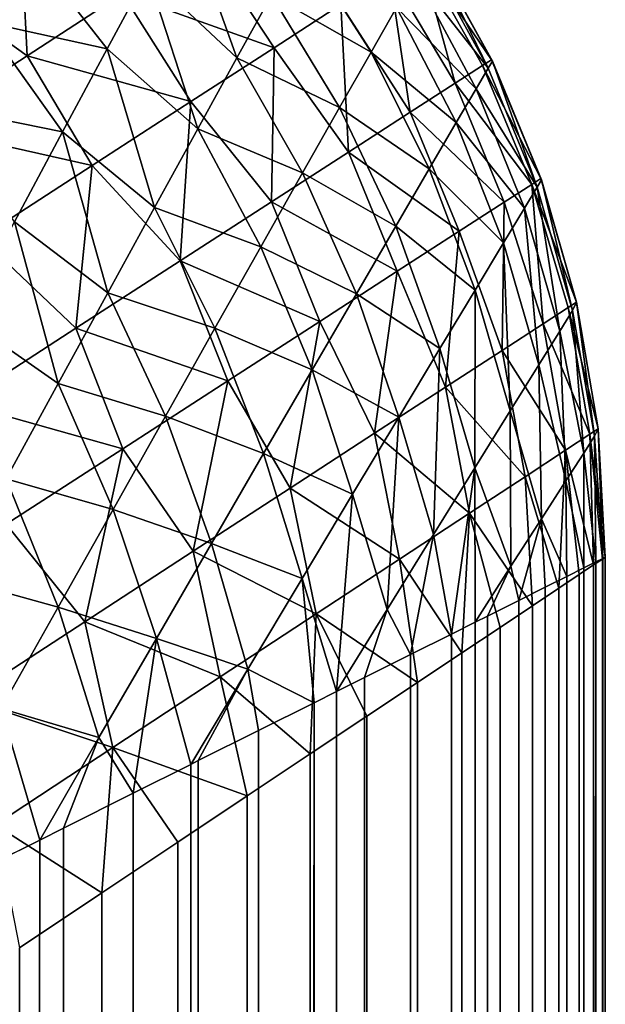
# Model space of a CAD drawing. Extents: x -551 to 551, y -297 to 194.
# Tile 145 of 163: x 497.989 to 498.5, y 193.11 to 193.969. Entities that reach past the tile are written whole.
import ezdxf

# ---------------------------------------------------------------- set-up
doc = ezdxf.new("R2010")
doc.units = 0
doc.header["$LTSCALE"] = 70.117983
for name, color, linetype in [('10', 7, 'CONTINUOUS'), ('14', 7, 'CONTINUOUS'), ('18', 7, 'CONTINUOUS'), ('20', 7, 'CONTINUOUS'), ('21', 7, 'CONTINUOUS'), ('6', 7, 'CONTINUOUS')]:
    doc.layers.add(name, color=color, linetype=linetype)

msp = doc.modelspace()

# ---------------------------------------------------------------- linework, layer by layer
at = {"layer": '10', "color": 7, "linetype": 'CONTINUOUS'}
for points in [[(498.34649, 194.03241, 43.5), (498.40082, 193.93419, 43.5), (498.3472, 194.03127, 2), (498.34649, 194.03241, 43.5)], [(498.3472, 194.03127, 2), (498.40082, 193.93419, 43.5), (498.40141, 193.93297, 2), (498.3472, 194.03127, 2)], [(498.40082, 193.93419, 43.5), (498.44381, 193.83049, 43.5), (498.40141, 193.93297, 2), (498.40082, 193.93419, 43.5)], [(498.40141, 193.93297, 2), (498.44381, 193.83049, 43.5), (498.44425, 193.82922, 2), (498.40141, 193.93297, 2)], [(498.44381, 193.83049, 43.5), (498.4749, 193.72263, 43.5), (498.44425, 193.82922, 2), (498.44381, 193.83049, 43.5)], [(498.44425, 193.82922, 2), (498.4749, 193.72263, 43.5), (498.47493, 193.72252, 2), (498.44425, 193.82922, 2)], [(498.4749, 193.72263, 43.5), (498.49371, 193.61196, 43.5), (498.47493, 193.72252, 2), (498.4749, 193.72263, 43.5)], [(498.47493, 193.72252, 2), (498.49371, 193.61196, 43.5), (498.49371, 193.61196, 2), (498.47493, 193.72252, 2)], [(498.5, 193.5, 43.5), (498.5, 193.5, 2), (498.49371, 193.61196, 2), (498.5, 193.5, 43.5)], [(498.49371, 193.61196, 43.5), (498.5, 193.5, 43.5), (498.49371, 193.61196, 2), (498.49371, 193.61196, 43.5)]]:
    msp.add_3dface(points, dxfattribs=at)
at = {"layer": '14', "color": 7, "linetype": 'CONTINUOUS'}
for points in [[(498.5, -193.5, 43.5), (498.5, 193.5, 43.5), (498.49745, 193.4983, 43.62364), (498.5, -193.5, 43.5)], [(498.48984, 193.49323, 43.74668), (498.47714, 193.48476, 43.86967), (498.48984, -193.49323, 43.74668), (498.48984, 193.49323, 43.74668)], [(498.49745, 193.4983, 43.62364), (498.48984, 193.49323, 43.74668), (498.49745, -193.4983, 43.62364), (498.49745, 193.4983, 43.62364)], [(498.49745, -193.4983, 43.62364), (498.48984, 193.49323, 43.74668), (498.48984, -193.49323, 43.74668), (498.49745, -193.4983, 43.62364)], [(498.5, -193.5, 43.5), (498.49745, 193.4983, 43.62364), (498.49745, -193.4983, 43.62364), (498.5, -193.5, 43.5)], [(498.47714, 193.48476, 43.86967), (498.4593, 193.47287, 43.99247), (498.47714, -193.48476, 43.86967), (498.47714, 193.48476, 43.86967)], [(498.48984, -193.49323, 43.74668), (498.47714, 193.48476, 43.86967), (498.47714, -193.48476, 43.86967), (498.48984, -193.49323, 43.74668)], [(498.4593, 193.47287, 43.99247), (498.43633, 193.45755, 44.1148), (498.4593, -193.47287, 43.99247), (498.4593, 193.47287, 43.99247)], [(498.47714, -193.48476, 43.86967), (498.4593, 193.47287, 43.99247), (498.4593, -193.47287, 43.99247), (498.47714, -193.48476, 43.86967)], [(498.43633, 193.45755, 44.1148), (498.40814, 193.43876, 44.23669), (498.43633, -193.45755, 44.1148), (498.43633, 193.45755, 44.1148)], [(498.4593, -193.47287, 43.99247), (498.43633, 193.45755, 44.1148), (498.43633, -193.45755, 44.1148), (498.4593, -193.47287, 43.99247)], [(498.40814, 193.43876, 44.23669), (498.37472, 193.41648, 44.35788), (498.40814, -193.43876, 44.23669), (498.40814, 193.43876, 44.23669)], [(498.43633, -193.45755, 44.1148), (498.40814, 193.43876, 44.23669), (498.40814, -193.43876, 44.23669), (498.43633, -193.45755, 44.1148)], [(498.37472, 193.41648, 44.35788), (498.33599, 193.39066, 44.47835), (498.37472, -193.41648, 44.35788), (498.37472, 193.41648, 44.35788)], [(498.40814, -193.43876, 44.23669), (498.37472, 193.41648, 44.35788), (498.37472, -193.41648, 44.35788), (498.40814, -193.43876, 44.23669)], [(498.33599, 193.39066, 44.47835), (498.2919, 193.36127, 44.59785), (498.33599, -193.39066, 44.47835), (498.33599, 193.39066, 44.47835)], [(498.37472, -193.41648, 44.35788), (498.33599, 193.39066, 44.47835), (498.33599, -193.39066, 44.47835), (498.37472, -193.41648, 44.35788)], [(498.2919, 193.36127, 44.59785), (498.24238, 193.32825, 44.71629), (498.2919, -193.36127, 44.59785), (498.2919, 193.36127, 44.59785)], [(498.33599, -193.39066, 44.47835), (498.2919, 193.36127, 44.59785), (498.32951, -193.38634, 44.49692), (498.33599, -193.39066, 44.47835)], [(498.32951, -193.38634, 44.49692), (498.2919, 193.36127, 44.59785), (498.2919, -193.36127, 44.59785), (498.32951, -193.38634, 44.49692)], [(498.24238, 193.32825, 44.71629), (498.18736, 193.29158, 44.83345), (498.24238, -193.32825, 44.71629), (498.24238, 193.32825, 44.71629)], [(498.2919, -193.36127, 44.59785), (498.24238, 193.32825, 44.71629), (498.24238, -193.32825, 44.71629), (498.2919, -193.36127, 44.59785)], [(498.18736, 193.29158, 44.83345), (498.1268, 193.2512, 44.94911), (498.18736, -193.29158, 44.83345), (498.18736, 193.29158, 44.83345)], [(498.24238, -193.32825, 44.71629), (498.18736, 193.29158, 44.83345), (498.18736, -193.29158, 44.83345), (498.24238, -193.32825, 44.71629)], [(498.1268, 193.2512, 44.94911), (498.06062, 193.20708, 45.06309), (498.1268, -193.2512, 44.94911), (498.1268, 193.2512, 44.94911)], [(498.18736, -193.29158, 44.83345), (498.1268, 193.2512, 44.94911), (498.14781, -193.26521, 44.91035), (498.18736, -193.29158, 44.83345)], [(498.14781, -193.26521, 44.91035), (498.1268, 193.2512, 44.94911), (498.1268, -193.2512, 44.94911), (498.14781, -193.26521, 44.91035)], [(498.06062, 193.20708, 45.06309), (497.98879, 193.1592, 45.17508), (498.06062, -193.20708, 45.06309), (498.06062, 193.20708, 45.06309)], [(498.1268, -193.2512, 44.94911), (498.06062, 193.20708, 45.06309), (498.06062, -193.20708, 45.06309), (498.1268, -193.2512, 44.94911)], [(498.06062, -193.20708, 45.06309), (497.98879, 193.1592, 45.17508), (497.98879, -193.1592, 45.17508), (498.06062, -193.20708, 45.06309)]]:
    msp.add_3dface(points, dxfattribs=at)
at = {"layer": '18', "color": 7, "linetype": 'CONTINUOUS'}
for points in [[(498.49163, 193.49581, 1.81718), (498.4979, 193.49895, 1.90842), (498.49163, -193.49581, 1.81718), (498.49163, 193.49581, 1.81718)], [(498.49163, -193.49581, 1.81718), (498.4979, 193.49895, 1.90842), (498.4979, -193.49895, 1.90842), (498.49163, -193.49581, 1.81718)], [(498.5, 193.5, 2), (498.5, -193.5, 2), (498.4979, -193.49895, 1.90842), (498.5, 193.5, 2)], [(498.4979, 193.49895, 1.90842), (498.5, 193.5, 2), (498.4979, -193.49895, 1.90842), (498.4979, 193.49895, 1.90842)], [(498.46648, 193.48324, 1.63536), (498.48115, 193.49058, 1.72608), (498.46648, -193.48324, 1.63536), (498.46648, 193.48324, 1.63536)], [(498.46648, -193.48324, 1.63536), (498.48115, 193.49058, 1.72608), (498.48115, -193.49058, 1.72608), (498.46648, -193.48324, 1.63536)], [(498.48115, 193.49058, 1.72608), (498.49163, 193.49581, 1.81718), (498.48115, -193.49058, 1.72608), (498.48115, 193.49058, 1.72608)], [(498.48115, -193.49058, 1.72608), (498.49163, 193.49581, 1.81718), (498.49163, -193.49581, 1.81718), (498.48115, -193.49058, 1.72608)], [(498.44761, 193.4738, 1.54522), (498.46648, 193.48324, 1.63536), (498.44761, -193.4738, 1.54522), (498.44761, 193.4738, 1.54522)], [(498.44761, -193.4738, 1.54522), (498.46648, 193.48324, 1.63536), (498.46648, -193.48324, 1.63536), (498.44761, -193.4738, 1.54522)], [(498.42451, 193.46226, 1.45572), (498.44761, 193.4738, 1.54522), (498.42451, -193.46226, 1.45572), (498.42451, 193.46226, 1.45572)], [(498.42451, -193.46226, 1.45572), (498.44761, 193.4738, 1.54522), (498.44761, -193.4738, 1.54522), (498.42451, -193.46226, 1.45572)], [(498.39722, 193.44861, 1.3671), (498.42451, 193.46226, 1.45572), (498.39722, -193.44861, 1.3671), (498.39722, 193.44861, 1.3671)], [(498.39722, -193.44861, 1.3671), (498.42451, 193.46226, 1.45572), (498.42451, -193.46226, 1.45572), (498.39722, -193.44861, 1.3671)], [(498.38656, 193.44328, 1.33601), (498.39722, 193.44861, 1.3671), (498.36569, -193.43284, 1.27944), (498.38656, 193.44328, 1.33601)], [(498.36569, -193.43284, 1.27944), (498.39722, 193.44861, 1.3671), (498.39722, -193.44861, 1.3671), (498.36569, -193.43284, 1.27944)], [(498.36569, 193.43284, 1.27944), (498.38656, 193.44328, 1.33601), (498.36569, -193.43284, 1.27944), (498.36569, 193.43284, 1.27944)], [(498.32994, 193.41497, 1.19296), (498.36569, 193.43284, 1.27944), (498.32994, -193.41497, 1.19296), (498.32994, 193.41497, 1.19296)], [(498.32994, -193.41497, 1.19296), (498.36569, 193.43284, 1.27944), (498.36569, -193.43284, 1.27944), (498.32994, -193.41497, 1.19296)], [(498.28997, 193.39498, 1.1078), (498.32994, 193.41497, 1.19296), (498.28997, -193.39498, 1.1078), (498.28997, 193.39498, 1.1078)], [(498.28997, -193.39498, 1.1078), (498.32994, 193.41497, 1.19296), (498.32994, -193.41497, 1.19296), (498.28997, -193.39498, 1.1078)], [(498.26529, 193.38264, 1.05991), (498.28997, 193.39498, 1.1078), (498.24578, -193.37289, 1.02416), (498.26529, 193.38264, 1.05991)], [(498.24578, -193.37289, 1.02416), (498.28997, 193.39498, 1.1078), (498.28997, -193.39498, 1.1078), (498.24578, -193.37289, 1.02416)], [(498.24578, 193.37289, 1.02416), (498.26529, 193.38264, 1.05991), (498.24578, -193.37289, 1.02416), (498.24578, 193.37289, 1.02416)], [(498.19738, 193.34869, 0.94223), (498.24578, 193.37289, 1.02416), (498.19738, -193.34869, 0.94223), (498.19738, 193.34869, 0.94223)], [(498.19738, -193.34869, 0.94223), (498.24578, 193.37289, 1.02416), (498.24578, -193.37289, 1.02416), (498.19738, -193.34869, 0.94223)], [(498.14481, 193.32241, 0.8622), (498.19738, 193.34869, 0.94223), (498.14481, -193.32241, 0.8622), (498.14481, 193.32241, 0.8622)], [(498.14481, -193.32241, 0.8622), (498.19738, 193.34869, 0.94223), (498.19738, -193.34869, 0.94223), (498.14481, -193.32241, 0.8622)], [(498.13819, 193.31909, 0.85268), (498.14481, 193.32241, 0.8622), (498.08809, -193.29405, 0.78428), (498.13819, 193.31909, 0.85268)], [(498.08809, -193.29405, 0.78428), (498.14481, 193.32241, 0.8622), (498.14481, -193.32241, 0.8622), (498.08809, -193.29405, 0.78428)], [(498.08809, 193.29405, 0.78428), (498.13819, 193.31909, 0.85268), (498.08809, -193.29405, 0.78428), (498.08809, 193.29405, 0.78428)], [(498.02727, 193.26363, 0.7087), (498.08809, 193.29405, 0.78428), (498.02727, -193.26363, 0.7087), (498.02727, 193.26363, 0.7087)], [(498.02727, -193.26363, 0.7087), (498.08809, 193.29405, 0.78428), (498.08809, -193.29405, 0.78428), (498.02727, -193.26363, 0.7087)], [(498.00635, 193.25317, 0.68436), (498.02727, 193.26363, 0.7087), (497.9624, -193.2312, 0.63568), (498.00635, 193.25317, 0.68436)], [(497.9624, -193.2312, 0.63568), (498.02727, 193.26363, 0.7087), (498.02727, -193.26363, 0.7087), (497.9624, -193.2312, 0.63568)], [(497.9624, 193.2312, 0.63568), (498.00635, 193.25317, 0.68436), (497.9624, -193.2312, 0.63568), (497.9624, 193.2312, 0.63568)]]:
    msp.add_3dface(points, dxfattribs=at)
at = {"layer": '20', "color": 7, "linetype": 'CONTINUOUS'}
for points in [[(497.9576, 193.9673, 0.95705), (497.90195, 194.09602, 1.04933), (497.9935, 194.03566, 1.06728), (497.9576, 193.9673, 0.95705)], [(498.10042, 194.00911, 1.16825), (498.13155, 194.06679, 1.29349), (498.17851, 193.93587, 1.20195), (498.10042, 194.00911, 1.16825)], [(498.17851, 193.93587, 1.20195), (498.13155, 194.06679, 1.29349), (498.20871, 193.99052, 1.32225), (498.17851, 193.93587, 1.20195)], [(497.9576, 193.9673, 0.95705), (497.9935, 194.03566, 1.06728), (498.06519, 193.94357, 1.05056), (497.9576, 193.9673, 0.95705)], [(498.06519, 193.94357, 1.05056), (497.9935, 194.03566, 1.06728), (498.10042, 194.00911, 1.16825), (498.06519, 193.94357, 1.05056)], [(498.20871, 193.99052, 1.32225), (498.23436, 194.03679, 1.44906), (498.29561, 193.94088, 1.4459), (498.20871, 193.99052, 1.32225)], [(498.29561, 193.94088, 1.4459), (498.23436, 194.03679, 1.44906), (498.31773, 193.9797, 1.57856), (498.29561, 193.94088, 1.4459)], [(498.33395, 194.00811, 1.71616), (498.34387, 194.02545, 1.85719), (498.39784, 193.9269, 1.85712), (498.33395, 194.00811, 1.71616)], [(498.34387, 194.02545, 1.85719), (498.3472, 194.03127, 2), (498.39784, 193.9269, 1.85712), (498.34387, 194.02545, 1.85719)], [(498.3472, 194.03127, 2), (498.40141, 193.93297, 2), (498.39784, 193.9269, 1.85712), (498.3472, 194.03127, 2)], [(498.06519, 193.94357, 1.05056), (498.10042, 194.00911, 1.16825), (498.1443, 193.87375, 1.08885), (498.06519, 193.94357, 1.05056)], [(498.1443, 193.87375, 1.08885), (498.10042, 194.00911, 1.16825), (498.17851, 193.93587, 1.20195), (498.1443, 193.87375, 1.08885)], [(498.31773, 193.9797, 1.57856), (498.33395, 194.00811, 1.71616), (498.38724, 193.90884, 1.71618), (498.31773, 193.9797, 1.57856)], [(498.38724, 193.90884, 1.71618), (498.33395, 194.00811, 1.71616), (498.39784, 193.9269, 1.85712), (498.38724, 193.90884, 1.71618)], [(498.17851, 193.93587, 1.20195), (498.20871, 193.99052, 1.32225), (498.26812, 193.89248, 1.31939), (498.17851, 193.93587, 1.20195)], [(498.26812, 193.89248, 1.31939), (498.20871, 193.99052, 1.32225), (498.29561, 193.94088, 1.4459), (498.26812, 193.89248, 1.31939)], [(498.29561, 193.94088, 1.4459), (498.31773, 193.9797, 1.57856), (498.36991, 193.87928, 1.57899), (498.29561, 193.94088, 1.4459)], [(498.36991, 193.87928, 1.57899), (498.31773, 193.9797, 1.57856), (498.38724, 193.90884, 1.71618), (498.36991, 193.87928, 1.57899)], [(497.91871, 193.89301, 0.85426), (497.9576, 193.9673, 0.95705), (498.02637, 193.87115, 0.94086), (497.91871, 193.89301, 0.85426)], [(498.02637, 193.87115, 0.94086), (497.9576, 193.9673, 0.95705), (498.06519, 193.94357, 1.05056), (498.02637, 193.87115, 0.94086)], [(498.02637, 193.87115, 0.94086), (498.06519, 193.94357, 1.05056), (498.10659, 193.80508, 0.98339), (498.02637, 193.87115, 0.94086)], [(498.10659, 193.80508, 0.98339), (498.06519, 193.94357, 1.05056), (498.1443, 193.87375, 1.08885), (498.10659, 193.80508, 0.98339)], [(498.26812, 193.89248, 1.31939), (498.29561, 193.94088, 1.4459), (498.34632, 193.83895, 1.44717), (498.26812, 193.89248, 1.31939)], [(498.34632, 193.83895, 1.44717), (498.29561, 193.94088, 1.4459), (498.36991, 193.87928, 1.57899), (498.34632, 193.83895, 1.44717)], [(498.1443, 193.87375, 1.08885), (498.17851, 193.93587, 1.20195), (498.23583, 193.83548, 1.20002), (498.1443, 193.87375, 1.08885)], [(498.23583, 193.83548, 1.20002), (498.17851, 193.93587, 1.20195), (498.26812, 193.89248, 1.31939), (498.23583, 193.83548, 1.20002)], [(498.39784, 193.9269, 1.85712), (498.40141, 193.93297, 2), (498.44049, 193.823, 1.85881), (498.39784, 193.9269, 1.85712)], [(498.40141, 193.93297, 2), (498.44425, 193.82922, 2), (498.44049, 193.823, 1.85881), (498.40141, 193.93297, 2)], [(498.38724, 193.90884, 1.71618), (498.39784, 193.9269, 1.85712), (498.44049, 193.823, 1.85881), (498.38724, 193.90884, 1.71618)], [(498.36991, 193.87928, 1.57899), (498.38724, 193.90884, 1.71618), (498.42934, 193.80452, 1.71968), (498.36991, 193.87928, 1.57899)], [(498.42934, 193.80452, 1.71968), (498.38724, 193.90884, 1.71618), (498.44049, 193.823, 1.85881), (498.42934, 193.80452, 1.71968)], [(497.98449, 193.79276, 0.83941), (497.91871, 193.89301, 0.85426), (498.02637, 193.87115, 0.94086), (497.98449, 193.79276, 0.83941)], [(498.23583, 193.83548, 1.20002), (498.26812, 193.89248, 1.31939), (498.31707, 193.78882, 1.32203), (498.23583, 193.83548, 1.20002)], [(498.31707, 193.78882, 1.32203), (498.26812, 193.89248, 1.31939), (498.34632, 193.83895, 1.44717), (498.31707, 193.78882, 1.32203)], [(498.34632, 193.83895, 1.44717), (498.36991, 193.87928, 1.57899), (498.41112, 193.7743, 1.58455), (498.34632, 193.83895, 1.44717)], [(498.41112, 193.7743, 1.58455), (498.36991, 193.87928, 1.57899), (498.42934, 193.80452, 1.71968), (498.41112, 193.7743, 1.58455)], [(497.98449, 193.79276, 0.83941), (498.02637, 193.87115, 0.94086), (498.06587, 193.73074, 0.88584), (497.98449, 193.79276, 0.83941)], [(498.06587, 193.73074, 0.88584), (498.02637, 193.87115, 0.94086), (498.10659, 193.80508, 0.98339), (498.06587, 193.73074, 0.88584)], [(498.10659, 193.80508, 0.98339), (498.1443, 193.87375, 1.08885), (498.19935, 193.77089, 1.08847), (498.10659, 193.80508, 0.98339)], [(498.19935, 193.77089, 1.08847), (498.1443, 193.87375, 1.08885), (498.23583, 193.83548, 1.20002), (498.19935, 193.77089, 1.08847)], [(498.19935, 193.77089, 1.08847), (498.23583, 193.83548, 1.20002), (498.28279, 193.72993, 1.20458), (498.19935, 193.77089, 1.08847)], [(498.28279, 193.72993, 1.20458), (498.23583, 193.83548, 1.20002), (498.31707, 193.78882, 1.32203), (498.28279, 193.72993, 1.20458)], [(498.31707, 193.78882, 1.32203), (498.34632, 193.83895, 1.44717), (498.38635, 193.73315, 1.45512), (498.31707, 193.78882, 1.32203)], [(498.38635, 193.73315, 1.45512), (498.34632, 193.83895, 1.44717), (498.41112, 193.7743, 1.58455), (498.38635, 193.73315, 1.45512)], [(498.44049, 193.823, 1.85881), (498.44425, 193.82922, 2), (498.47142, 193.71525, 1.86428), (498.44049, 193.823, 1.85881)], [(498.44425, 193.82922, 2), (498.47493, 193.72252, 2), (498.47142, 193.71525, 1.86428), (498.44425, 193.82922, 2)], [(498.42934, 193.80452, 1.71968), (498.44049, 193.823, 1.85881), (498.4602, 193.69722, 1.73062), (498.42934, 193.80452, 1.71968)], [(498.4602, 193.69722, 1.73062), (498.44049, 193.823, 1.85881), (498.47142, 193.71525, 1.86428), (498.4602, 193.69722, 1.73062)], [(498.06587, 193.73074, 0.88584), (498.10659, 193.80508, 0.98339), (498.15926, 193.69974, 0.98518), (498.06587, 193.73074, 0.88584)], [(498.15926, 193.69974, 0.98518), (498.10659, 193.80508, 0.98339), (498.19935, 193.77089, 1.08847), (498.15926, 193.69974, 0.98518)], [(498.41112, 193.7743, 1.58455), (498.42934, 193.80452, 1.71968), (498.44188, 193.66775, 1.60094), (498.41112, 193.7743, 1.58455)], [(498.44188, 193.66775, 1.60094), (498.42934, 193.80452, 1.71968), (498.4602, 193.69722, 1.73062), (498.44188, 193.66775, 1.60094)], [(497.93999, 193.7093, 0.74632), (497.98449, 193.79276, 0.83941), (498.0226, 193.65158, 0.7963), (497.93999, 193.7093, 0.74632)], [(498.0226, 193.65158, 0.7963), (497.98449, 193.79276, 0.83941), (498.06587, 193.73074, 0.88584), (498.0226, 193.65158, 0.7963)], [(498.28279, 193.72993, 1.20458), (498.31707, 193.78882, 1.32203), (498.35567, 193.68211, 1.33275), (498.28279, 193.72993, 1.20458)], [(498.35567, 193.68211, 1.33275), (498.31707, 193.78882, 1.32203), (498.38635, 193.73315, 1.45512), (498.35567, 193.68211, 1.33275)], [(498.38635, 193.73315, 1.45512), (498.41112, 193.7743, 1.58455), (498.41697, 193.62766, 1.47691), (498.38635, 193.73315, 1.45512)], [(498.41697, 193.62766, 1.47691), (498.41112, 193.7743, 1.58455), (498.44188, 193.66775, 1.60094), (498.41697, 193.62766, 1.47691)], [(498.15926, 193.69974, 0.98518), (498.19935, 193.77089, 1.08847), (498.24416, 193.66343, 1.09553), (498.15926, 193.69974, 0.98518)], [(498.24416, 193.66343, 1.09553), (498.19935, 193.77089, 1.08847), (498.28279, 193.72993, 1.20458), (498.24416, 193.66343, 1.09553)], [(498.0226, 193.65158, 0.7963), (498.06587, 193.73074, 0.88584), (498.11609, 193.62299, 0.8904), (498.0226, 193.65158, 0.7963)], [(498.11609, 193.62299, 0.8904), (498.06587, 193.73074, 0.88584), (498.15926, 193.69974, 0.98518), (498.11609, 193.62299, 0.8904)], [(498.35567, 193.68211, 1.33275), (498.38635, 193.73315, 1.45512), (498.38613, 193.57796, 1.3599), (498.35567, 193.68211, 1.33275)], [(498.38613, 193.57796, 1.3599), (498.38635, 193.73315, 1.45512), (498.41697, 193.62766, 1.47691), (498.38613, 193.57796, 1.3599)], [(498.24416, 193.66343, 1.09553), (498.28279, 193.72993, 1.20458), (498.3198, 193.62231, 1.21851), (498.24416, 193.66343, 1.09553)], [(498.3198, 193.62231, 1.21851), (498.28279, 193.72993, 1.20458), (498.35567, 193.68211, 1.33275), (498.3198, 193.62231, 1.21851)], [(498.47142, 193.71525, 1.86428), (498.47493, 193.72252, 2), (498.49066, 193.60565, 1.88082), (498.47142, 193.71525, 1.86428)], [(498.47493, 193.72252, 2), (498.49371, 193.61196, 2), (498.49066, 193.60565, 1.88082), (498.47493, 193.72252, 2)], [(498.4602, 193.69722, 1.73062), (498.47142, 193.71525, 1.86428), (498.48113, 193.59083, 1.76321), (498.4602, 193.69722, 1.73062)], [(498.48113, 193.59083, 1.76321), (498.47142, 193.71525, 1.86428), (498.49066, 193.60565, 1.88082), (498.48113, 193.59083, 1.76321)], [(497.97716, 193.56839, 0.71475), (497.93999, 193.7093, 0.74632), (498.0226, 193.65158, 0.7963), (497.97716, 193.56839, 0.71475)], [(498.11609, 193.62299, 0.8904), (498.15926, 193.69974, 0.98518), (498.20181, 193.59041, 0.99531), (498.11609, 193.62299, 0.8904)], [(498.20181, 193.59041, 0.99531), (498.15926, 193.69974, 0.98518), (498.24416, 193.66343, 1.09553), (498.20181, 193.59041, 0.99531)], [(498.44188, 193.66775, 1.60094), (498.4602, 193.69722, 1.73062), (498.46552, 193.56656, 1.64869), (498.44188, 193.66775, 1.60094)], [(498.46552, 193.56656, 1.64869), (498.4602, 193.69722, 1.73062), (498.48113, 193.59083, 1.76321), (498.46552, 193.56656, 1.64869)], [(498.3198, 193.62231, 1.21851), (498.35567, 193.68211, 1.33275), (498.35007, 193.51981, 1.25095), (498.3198, 193.62231, 1.21851)], [(498.35007, 193.51981, 1.25095), (498.35567, 193.68211, 1.33275), (498.38613, 193.57796, 1.3599), (498.35007, 193.51981, 1.25095)], [(498.20181, 193.59041, 0.99531), (498.24416, 193.66343, 1.09553), (498.27945, 193.55496, 1.11308), (498.20181, 193.59041, 0.99531)], [(498.27945, 193.55496, 1.11308), (498.24416, 193.66343, 1.09553), (498.3198, 193.62231, 1.21851), (498.27945, 193.55496, 1.11308)], [(498.41697, 193.62766, 1.47691), (498.44188, 193.66775, 1.60094), (498.44421, 193.53342, 1.53857), (498.41697, 193.62766, 1.47691)], [(498.44421, 193.53342, 1.53857), (498.44188, 193.66775, 1.60094), (498.46552, 193.56656, 1.64869), (498.44421, 193.53342, 1.53857)], [(497.97716, 193.56839, 0.71475), (498.0226, 193.65158, 0.7963), (498.07035, 193.54158, 0.80418), (497.97716, 193.56839, 0.71475)], [(498.07035, 193.54158, 0.80418), (498.0226, 193.65158, 0.7963), (498.11609, 193.62299, 0.8904), (498.07035, 193.54158, 0.80418)], [(498.38613, 193.57796, 1.3599), (498.41697, 193.62766, 1.47691), (498.41769, 193.49216, 1.43399), (498.38613, 193.57796, 1.3599)], [(498.41769, 193.49216, 1.43399), (498.41697, 193.62766, 1.47691), (498.44421, 193.53342, 1.53857), (498.41769, 193.49216, 1.43399)], [(498.07035, 193.54158, 0.80418), (498.11609, 193.62299, 0.8904), (498.15634, 193.51194, 0.90411), (498.07035, 193.54158, 0.80418)], [(498.15634, 193.51194, 0.90411), (498.11609, 193.62299, 0.8904), (498.20181, 193.59041, 0.99531), (498.15634, 193.51194, 0.90411)], [(498.27945, 193.55496, 1.11308), (498.3198, 193.62231, 1.21851), (498.30951, 193.45439, 1.15074), (498.27945, 193.55496, 1.11308)], [(498.30951, 193.45439, 1.15074), (498.3198, 193.62231, 1.21851), (498.35007, 193.51981, 1.25095), (498.30951, 193.45439, 1.15074)], [(498.49371, 193.61196, 2), (498.4979, 193.49895, 1.90842), (498.49066, 193.60565, 1.88082), (498.49371, 193.61196, 2)], [(498.49371, 193.61196, 2), (498.5, 193.5, 2), (498.4979, 193.49895, 1.90842), (498.49371, 193.61196, 2)], [(498.49163, 193.49581, 1.81718), (498.48113, 193.59083, 1.76321), (498.49066, 193.60565, 1.88082), (498.49163, 193.49581, 1.81718)], [(498.4979, 193.49895, 1.90842), (498.49163, 193.49581, 1.81718), (498.49066, 193.60565, 1.88082), (498.4979, 193.49895, 1.90842)], [(498.15634, 193.51194, 0.90411), (498.20181, 193.59041, 0.99531), (498.23531, 193.48126, 1.01687), (498.15634, 193.51194, 0.90411)], [(498.23531, 193.48126, 1.01687), (498.20181, 193.59041, 0.99531), (498.27945, 193.55496, 1.11308), (498.23531, 193.48126, 1.01687)], [(498.48115, 193.49058, 1.72608), (498.46552, 193.56656, 1.64869), (498.48113, 193.59083, 1.76321), (498.48115, 193.49058, 1.72608)], [(498.49163, 193.49581, 1.81718), (498.48115, 193.49058, 1.72608), (498.48113, 193.59083, 1.76321), (498.49163, 193.49581, 1.81718)], [(498.36569, 193.43284, 1.27944), (498.35007, 193.51981, 1.25095), (498.38613, 193.57796, 1.3599), (498.36569, 193.43284, 1.27944)], [(498.38656, 193.44328, 1.33601), (498.36569, 193.43284, 1.27944), (498.38613, 193.57796, 1.3599), (498.38656, 193.44328, 1.33601)], [(498.38656, 193.44328, 1.33601), (498.38613, 193.57796, 1.3599), (498.41769, 193.49216, 1.43399), (498.38656, 193.44328, 1.33601)], [(497.92992, 193.48187, 0.64111), (497.97716, 193.56839, 0.71475), (498.02246, 193.45635, 0.72645), (497.92992, 193.48187, 0.64111)], [(498.02246, 193.45635, 0.72645), (497.97716, 193.56839, 0.71475), (498.07035, 193.54158, 0.80418), (498.02246, 193.45635, 0.72645)], [(498.46648, 193.48324, 1.63536), (498.44421, 193.53342, 1.53857), (498.46552, 193.56656, 1.64869), (498.46648, 193.48324, 1.63536)], [(498.48115, 193.49058, 1.72608), (498.46648, 193.48324, 1.63536), (498.46552, 193.56656, 1.64869), (498.48115, 193.49058, 1.72608)], [(498.26529, 193.38264, 1.05991), (498.23531, 193.48126, 1.01687), (498.27945, 193.55496, 1.11308), (498.26529, 193.38264, 1.05991)], [(498.26529, 193.38264, 1.05991), (498.27945, 193.55496, 1.11308), (498.30951, 193.45439, 1.15074), (498.26529, 193.38264, 1.05991)], [(498.02246, 193.45635, 0.72645), (498.07035, 193.54158, 0.80418), (498.10828, 193.42902, 0.82196), (498.02246, 193.45635, 0.72645)], [(498.10828, 193.42902, 0.82196), (498.07035, 193.54158, 0.80418), (498.15634, 193.51194, 0.90411), (498.10828, 193.42902, 0.82196)], [(498.42451, 193.46226, 1.45572), (498.41769, 193.49216, 1.43399), (498.44421, 193.53342, 1.53857), (498.42451, 193.46226, 1.45572)], [(498.44761, 193.4738, 1.54522), (498.42451, 193.46226, 1.45572), (498.44421, 193.53342, 1.53857), (498.44761, 193.4738, 1.54522)], [(498.46648, 193.48324, 1.63536), (498.44761, 193.4738, 1.54522), (498.44421, 193.53342, 1.53857), (498.46648, 193.48324, 1.63536)], [(498.32994, 193.41497, 1.19296), (498.30951, 193.45439, 1.15074), (498.35007, 193.51981, 1.25095), (498.32994, 193.41497, 1.19296)], [(498.36569, 193.43284, 1.27944), (498.32994, 193.41497, 1.19296), (498.35007, 193.51981, 1.25095), (498.36569, 193.43284, 1.27944)], [(498.10828, 193.42902, 0.82196), (498.15634, 193.51194, 0.90411), (498.18801, 193.40231, 0.93005), (498.10828, 193.42902, 0.82196)], [(498.18801, 193.40231, 0.93005), (498.15634, 193.51194, 0.90411), (498.23531, 193.48126, 1.01687), (498.18801, 193.40231, 0.93005)], [(498.39722, 193.44861, 1.3671), (498.38656, 193.44328, 1.33601), (498.41769, 193.49216, 1.43399), (498.39722, 193.44861, 1.3671)], [(498.42451, 193.46226, 1.45572), (498.39722, 193.44861, 1.3671), (498.41769, 193.49216, 1.43399), (498.42451, 193.46226, 1.45572)], [(497.97279, 193.36804, 0.65706), (497.92992, 193.48187, 0.64111), (498.02246, 193.45635, 0.72645), (497.97279, 193.36804, 0.65706)], [(498.24578, 193.37289, 1.02416), (498.18801, 193.40231, 0.93005), (498.23531, 193.48126, 1.01687), (498.24578, 193.37289, 1.02416)], [(498.26529, 193.38264, 1.05991), (498.24578, 193.37289, 1.02416), (498.23531, 193.48126, 1.01687), (498.26529, 193.38264, 1.05991)], [(497.97279, 193.36804, 0.65706), (498.02246, 193.45635, 0.72645), (498.05809, 193.34253, 0.74871), (497.97279, 193.36804, 0.65706)], [(498.05809, 193.34253, 0.74871), (498.02246, 193.45635, 0.72645), (498.10828, 193.42902, 0.82196), (498.05809, 193.34253, 0.74871)], [(498.28997, 193.39498, 1.1078), (498.26529, 193.38264, 1.05991), (498.30951, 193.45439, 1.15074), (498.28997, 193.39498, 1.1078)], [(498.32994, 193.41497, 1.19296), (498.28997, 193.39498, 1.1078), (498.30951, 193.45439, 1.15074), (498.32994, 193.41497, 1.19296)], [(498.08809, 193.29405, 0.78428), (498.05809, 193.34253, 0.74871), (498.10828, 193.42902, 0.82196), (498.08809, 193.29405, 0.78428)], [(498.13819, 193.31909, 0.85268), (498.08809, 193.29405, 0.78428), (498.10828, 193.42902, 0.82196), (498.13819, 193.31909, 0.85268)], [(498.13819, 193.31909, 0.85268), (498.10828, 193.42902, 0.82196), (498.18801, 193.40231, 0.93005), (498.13819, 193.31909, 0.85268)], [(498.14481, 193.32241, 0.8622), (498.13819, 193.31909, 0.85268), (498.18801, 193.40231, 0.93005), (498.14481, 193.32241, 0.8622)], [(498.19738, 193.34869, 0.94223), (498.14481, 193.32241, 0.8622), (498.18801, 193.40231, 0.93005), (498.19738, 193.34869, 0.94223)], [(498.24578, 193.37289, 1.02416), (498.19738, 193.34869, 0.94223), (498.18801, 193.40231, 0.93005), (498.24578, 193.37289, 1.02416)], [(498.00635, 193.25317, 0.68436), (497.9624, 193.2312, 0.63568), (497.97279, 193.36804, 0.65706), (498.00635, 193.25317, 0.68436)], [(498.00635, 193.25317, 0.68436), (497.97279, 193.36804, 0.65706), (498.05809, 193.34253, 0.74871), (498.00635, 193.25317, 0.68436)], [(498.02727, 193.26363, 0.7087), (498.00635, 193.25317, 0.68436), (498.05809, 193.34253, 0.74871), (498.02727, 193.26363, 0.7087)], [(498.08809, 193.29405, 0.78428), (498.02727, 193.26363, 0.7087), (498.05809, 193.34253, 0.74871), (498.08809, 193.29405, 0.78428)]]:
    msp.add_3dface(points, dxfattribs=at)
at = {"layer": '21', "color": 7, "linetype": 'CONTINUOUS'}
for points in [[(497.90002, 194.0061, 44.77687), (497.9953, 193.93757, 44.7483), (497.98904, 194.06464, 44.5855), (497.90002, 194.0061, 44.77687)], [(497.9953, 193.93757, 44.7483), (498.07877, 193.99195, 44.55926), (497.98904, 194.06464, 44.5855), (497.9953, 193.93757, 44.7483)], [(498.07877, 193.99195, 44.55926), (498.21086, 193.94462, 44.37864), (498.14953, 194.03802, 44.36054), (498.07877, 193.99195, 44.55926)], [(498.21086, 193.94462, 44.37864), (498.26915, 193.98235, 44.16714), (498.14953, 194.03802, 44.36054), (498.21086, 193.94462, 44.37864)], [(498.40082, 193.93419, 43.5), (498.34649, 194.03241, 43.5), (498.33775, 194.02676, 43.72563), (498.40082, 193.93419, 43.5)], [(498.31176, 194.00993, 43.94879), (498.36893, 193.91359, 43.93263), (498.33775, 194.02676, 43.72563), (498.31176, 194.00993, 43.94879)], [(498.3928, 193.92901, 43.71738), (498.40082, 193.93419, 43.5), (498.33775, 194.02676, 43.72563), (498.3928, 193.92901, 43.71738)], [(498.36893, 193.91359, 43.93263), (498.3928, 193.92901, 43.71738), (498.33775, 194.02676, 43.72563), (498.36893, 193.91359, 43.93263)], [(497.90049, 193.87576, 44.92677), (497.9953, 193.93757, 44.7483), (497.90002, 194.0061, 44.77687), (497.90049, 193.87576, 44.92677)], [(498.26915, 193.98235, 44.16714), (498.3297, 193.88826, 44.14374), (498.31176, 194.00993, 43.94879), (498.26915, 193.98235, 44.16714)], [(498.3297, 193.88826, 44.14374), (498.36893, 193.91359, 43.93263), (498.31176, 194.00993, 43.94879), (498.3297, 193.88826, 44.14374)], [(497.9953, 193.93757, 44.7483), (498.13813, 193.89754, 44.58161), (498.07877, 193.99195, 44.55926), (497.9953, 193.93757, 44.7483)], [(498.13813, 193.89754, 44.58161), (498.21086, 193.94462, 44.37864), (498.07877, 193.99195, 44.55926), (498.13813, 193.89754, 44.58161)], [(498.21086, 193.94462, 44.37864), (498.27592, 193.85354, 44.34893), (498.26915, 193.98235, 44.16714), (498.21086, 193.94462, 44.37864)], [(498.27592, 193.85354, 44.34893), (498.3297, 193.88826, 44.14374), (498.26915, 193.98235, 44.16714), (498.27592, 193.85354, 44.34893)], [(497.90049, 193.87576, 44.92677), (498.05229, 193.84196, 44.77476), (497.9953, 193.93757, 44.7483), (497.90049, 193.87576, 44.92677)], [(498.05229, 193.84196, 44.77476), (498.13813, 193.89754, 44.58161), (497.9953, 193.93757, 44.7483), (498.05229, 193.84196, 44.77476)], [(498.13813, 193.89754, 44.58161), (498.2086, 193.81008, 44.5467), (498.21086, 193.94462, 44.37864), (498.13813, 193.89754, 44.58161)], [(498.2086, 193.81008, 44.5467), (498.27592, 193.85354, 44.34893), (498.21086, 193.94462, 44.37864), (498.2086, 193.81008, 44.5467)], [(498.36893, 193.91359, 43.93263), (498.43577, 193.82529, 43.7185), (498.3928, 193.92901, 43.71738), (498.36893, 193.91359, 43.93263)], [(498.44381, 193.83049, 43.5), (498.40082, 193.93419, 43.5), (498.3928, 193.92901, 43.71738), (498.44381, 193.83049, 43.5)], [(498.43577, 193.82529, 43.7185), (498.44381, 193.83049, 43.5), (498.3928, 193.92901, 43.71738), (498.43577, 193.82529, 43.7185)], [(498.3297, 193.88826, 44.14374), (498.41183, 193.80982, 43.93492), (498.36893, 193.91359, 43.93263), (498.3297, 193.88826, 44.14374)], [(498.41183, 193.80982, 43.93492), (498.43577, 193.82529, 43.7185), (498.36893, 193.91359, 43.93263), (498.41183, 193.80982, 43.93492)], [(498.05229, 193.84196, 44.77476), (498.12886, 193.75859, 44.73585), (498.13813, 193.89754, 44.58161), (498.05229, 193.84196, 44.77476)], [(498.12886, 193.75859, 44.73585), (498.2086, 193.81008, 44.5467), (498.13813, 193.89754, 44.58161), (498.12886, 193.75859, 44.73585)], [(498.27592, 193.85354, 44.34893), (498.37248, 193.78438, 44.14732), (498.3297, 193.88826, 44.14374), (498.27592, 193.85354, 44.34893)], [(498.37248, 193.78438, 44.14732), (498.41183, 193.80982, 43.93492), (498.3297, 193.88826, 44.14374), (498.37248, 193.78438, 44.14732)], [(497.95476, 193.77876, 44.95716), (498.05229, 193.84196, 44.77476), (497.90049, 193.87576, 44.92677), (497.95476, 193.77876, 44.95716)], [(498.2086, 193.81008, 44.5467), (498.31849, 193.74948, 44.35393), (498.27592, 193.85354, 44.34893), (498.2086, 193.81008, 44.5467)], [(498.31849, 193.74948, 44.35393), (498.37248, 193.78438, 44.14732), (498.27592, 193.85354, 44.34893), (498.31849, 193.74948, 44.35393)], [(497.95476, 193.77876, 44.95716), (498.03792, 193.69983, 44.9155), (498.05229, 193.84196, 44.77476), (497.95476, 193.77876, 44.95716)], [(498.03792, 193.69983, 44.9155), (498.12886, 193.75859, 44.73585), (498.05229, 193.84196, 44.77476), (498.03792, 193.69983, 44.9155)], [(498.41183, 193.80982, 43.93492), (498.44583, 193.70374, 43.91589), (498.43577, 193.82529, 43.7185), (498.41183, 193.80982, 43.93492)], [(498.4749, 193.72263, 43.5), (498.44381, 193.83049, 43.5), (498.43577, 193.82529, 43.7185), (498.4749, 193.72263, 43.5)], [(498.4676, 193.71788, 43.70881), (498.4749, 193.72263, 43.5), (498.43577, 193.82529, 43.7185), (498.4676, 193.71788, 43.70881)], [(498.44583, 193.70374, 43.91589), (498.4676, 193.71788, 43.70881), (498.43577, 193.82529, 43.7185), (498.44583, 193.70374, 43.91589)], [(498.12886, 193.75859, 44.73585), (498.25082, 193.70575, 44.55329), (498.2086, 193.81008, 44.5467), (498.12886, 193.75859, 44.73585)], [(498.25082, 193.70575, 44.55329), (498.31849, 193.74948, 44.35393), (498.2086, 193.81008, 44.5467), (498.25082, 193.70575, 44.55329)], [(498.37248, 193.78438, 44.14732), (498.40998, 193.68044, 44.11959), (498.41183, 193.80982, 43.93492), (498.37248, 193.78438, 44.14732)], [(498.40998, 193.68044, 44.11959), (498.44583, 193.70374, 43.91589), (498.41183, 193.80982, 43.93492), (498.40998, 193.68044, 44.11959)], [(498.31849, 193.74948, 44.35393), (498.36065, 193.64839, 44.3184), (498.37248, 193.78438, 44.14732), (498.31849, 193.74948, 44.35393)], [(498.36065, 193.64839, 44.3184), (498.40998, 193.68044, 44.11959), (498.37248, 193.78438, 44.14732), (498.36065, 193.64839, 44.3184)], [(497.93696, 193.63455, 45.08505), (498.03792, 193.69983, 44.9155), (497.95476, 193.77876, 44.95716), (497.93696, 193.63455, 45.08505)], [(498.03792, 193.69983, 44.9155), (498.1706, 193.65388, 44.7442), (498.12886, 193.75859, 44.73585), (498.03792, 193.69983, 44.9155)], [(498.1706, 193.65388, 44.7442), (498.25082, 193.70575, 44.55329), (498.12886, 193.75859, 44.73585), (498.1706, 193.65388, 44.7442)], [(498.25082, 193.70575, 44.55329), (498.29864, 193.6081, 44.51104), (498.31849, 193.74948, 44.35393), (498.25082, 193.70575, 44.55329)], [(498.29864, 193.6081, 44.51104), (498.36065, 193.64839, 44.3184), (498.31849, 193.74948, 44.35393), (498.29864, 193.6081, 44.51104)], [(498.49371, 193.61196, 43.5), (498.4749, 193.72263, 43.5), (498.4676, 193.71788, 43.70881), (498.49371, 193.61196, 43.5)], [(498.44583, 193.70374, 43.91589), (498.48656, 193.60727, 43.70698), (498.4676, 193.71788, 43.70881), (498.44583, 193.70374, 43.91589)], [(498.48656, 193.60727, 43.70698), (498.49371, 193.61196, 43.5), (498.4676, 193.71788, 43.70881), (498.48656, 193.60727, 43.70698)], [(498.1706, 193.65388, 44.7442), (498.22484, 193.56013, 44.69644), (498.25082, 193.70575, 44.55329), (498.1706, 193.65388, 44.7442)], [(498.22484, 193.56013, 44.69644), (498.29864, 193.6081, 44.51104), (498.25082, 193.70575, 44.55329), (498.22484, 193.56013, 44.69644)], [(497.93696, 193.63455, 45.08505), (498.07897, 193.59462, 44.92578), (498.03792, 193.69983, 44.9155), (497.93696, 193.63455, 45.08505)], [(498.07897, 193.59462, 44.92578), (498.1706, 193.65388, 44.7442), (498.03792, 193.69983, 44.9155), (498.07897, 193.59462, 44.92578)], [(498.40998, 193.68044, 44.11959), (498.46521, 193.59326, 43.91236), (498.44583, 193.70374, 43.91589), (498.40998, 193.68044, 44.11959)], [(498.46521, 193.59326, 43.91236), (498.48656, 193.60727, 43.70698), (498.44583, 193.70374, 43.91589), (498.46521, 193.59326, 43.91236)], [(498.36065, 193.64839, 44.3184), (498.43003, 193.57017, 44.11459), (498.40998, 193.68044, 44.11959), (498.36065, 193.64839, 44.3184)], [(498.43003, 193.57017, 44.11459), (498.46521, 193.59326, 43.91236), (498.40998, 193.68044, 44.11959), (498.43003, 193.57017, 44.11459)], [(498.07897, 193.59462, 44.92578), (498.14021, 193.50511, 44.87376), (498.1706, 193.65388, 44.7442), (498.07897, 193.59462, 44.92578)], [(498.14021, 193.50511, 44.87376), (498.22484, 193.56013, 44.69644), (498.1706, 193.65388, 44.7442), (498.14021, 193.50511, 44.87376)], [(498.29864, 193.6081, 44.51104), (498.38155, 193.53835, 44.31226), (498.36065, 193.64839, 44.3184), (498.29864, 193.6081, 44.51104)], [(498.38155, 193.53835, 44.31226), (498.43003, 193.57017, 44.11459), (498.36065, 193.64839, 44.3184), (498.38155, 193.53835, 44.31226)], [(497.97711, 193.52869, 45.0974), (498.07897, 193.59462, 44.92578), (497.93696, 193.63455, 45.08505), (497.97711, 193.52869, 45.0974)], [(498.5, 193.5, 43.5), (498.49371, 193.61196, 43.5), (498.48656, 193.60727, 43.70698), (498.5, 193.5, 43.5)], [(498.22484, 193.56013, 44.69644), (498.32049, 193.49827, 44.50415), (498.29864, 193.6081, 44.51104), (498.22484, 193.56013, 44.69644)], [(498.32049, 193.49827, 44.50415), (498.38155, 193.53835, 44.31226), (498.29864, 193.6081, 44.51104), (498.32049, 193.49827, 44.50415)], [(498.46521, 193.59326, 43.91236), (498.48984, 193.49323, 43.74668), (498.48656, 193.60727, 43.70698), (498.46521, 193.59326, 43.91236)], [(498.49745, 193.4983, 43.62364), (498.5, 193.5, 43.5), (498.48656, 193.60727, 43.70698), (498.49745, 193.4983, 43.62364)], [(498.48984, 193.49323, 43.74668), (498.49745, 193.4983, 43.62364), (498.48656, 193.60727, 43.70698), (498.48984, 193.49323, 43.74668)], [(497.97711, 193.52869, 45.0974), (498.04573, 193.44365, 45.04237), (498.07897, 193.59462, 44.92578), (497.97711, 193.52869, 45.0974)], [(498.04573, 193.44365, 45.04237), (498.14021, 193.50511, 44.87376), (498.07897, 193.59462, 44.92578), (498.04573, 193.44365, 45.04237)], [(498.43003, 193.57017, 44.11459), (498.4593, 193.47287, 43.99247), (498.46521, 193.59326, 43.91236), (498.43003, 193.57017, 44.11459)], [(498.4593, 193.47287, 43.99247), (498.47714, 193.48476, 43.86967), (498.46521, 193.59326, 43.91236), (498.4593, 193.47287, 43.99247)], [(498.47714, 193.48476, 43.86967), (498.48984, 193.49323, 43.74668), (498.46521, 193.59326, 43.91236), (498.47714, 193.48476, 43.86967)], [(498.38155, 193.53835, 44.31226), (498.43633, 193.45755, 44.1148), (498.43003, 193.57017, 44.11459), (498.38155, 193.53835, 44.31226)], [(498.43633, 193.45755, 44.1148), (498.4593, 193.47287, 43.99247), (498.43003, 193.57017, 44.11459), (498.43633, 193.45755, 44.1148)], [(498.14021, 193.50511, 44.87376), (498.24767, 193.45046, 44.68921), (498.22484, 193.56013, 44.69644), (498.14021, 193.50511, 44.87376)], [(498.24767, 193.45046, 44.68921), (498.32049, 193.49827, 44.50415), (498.22484, 193.56013, 44.69644), (498.24767, 193.45046, 44.68921)], [(498.32049, 193.49827, 44.50415), (498.37472, 193.41648, 44.35788), (498.38155, 193.53835, 44.31226), (498.32049, 193.49827, 44.50415)], [(498.37472, 193.41648, 44.35788), (498.40814, 193.43876, 44.23669), (498.38155, 193.53835, 44.31226), (498.37472, 193.41648, 44.35788)], [(498.40814, 193.43876, 44.23669), (498.43633, 193.45755, 44.1148), (498.38155, 193.53835, 44.31226), (498.40814, 193.43876, 44.23669)], [(497.94236, 193.37636, 45.20182), (498.04573, 193.44365, 45.04237), (497.97711, 193.52869, 45.0974), (497.94236, 193.37636, 45.20182)], [(498.04573, 193.44365, 45.04237), (498.16397, 193.3955, 44.8666), (498.14021, 193.50511, 44.87376), (498.04573, 193.44365, 45.04237)], [(498.16397, 193.3955, 44.8666), (498.24767, 193.45046, 44.68921), (498.14021, 193.50511, 44.87376), (498.16397, 193.3955, 44.8666)], [(498.24767, 193.45046, 44.68921), (498.33599, 193.39066, 44.47835), (498.32049, 193.49827, 44.50415), (498.24767, 193.45046, 44.68921)], [(498.33599, 193.39066, 44.47835), (498.37472, 193.41648, 44.35788), (498.32049, 193.49827, 44.50415), (498.33599, 193.39066, 44.47835)], [(498.16397, 193.3955, 44.8666), (498.24238, 193.32825, 44.71629), (498.24767, 193.45046, 44.68921), (498.16397, 193.3955, 44.8666)], [(498.24238, 193.32825, 44.71629), (498.2919, 193.36127, 44.59785), (498.24767, 193.45046, 44.68921), (498.24238, 193.32825, 44.71629)], [(498.2919, 193.36127, 44.59785), (498.33599, 193.39066, 44.47835), (498.24767, 193.45046, 44.68921), (498.2919, 193.36127, 44.59785)], [(497.94236, 193.37636, 45.20182), (498.07031, 193.33398, 45.03568), (498.04573, 193.44365, 45.04237), (497.94236, 193.37636, 45.20182)], [(498.07031, 193.33398, 45.03568), (498.16397, 193.3955, 44.8666), (498.04573, 193.44365, 45.04237), (498.07031, 193.33398, 45.03568)], [(498.07031, 193.33398, 45.03568), (498.18736, 193.29158, 44.83345), (498.16397, 193.3955, 44.8666), (498.07031, 193.33398, 45.03568)], [(498.18736, 193.29158, 44.83345), (498.24238, 193.32825, 44.71629), (498.16397, 193.3955, 44.8666), (498.18736, 193.29158, 44.83345)], [(497.96759, 193.26648, 45.19595), (498.07031, 193.33398, 45.03568), (497.94236, 193.37636, 45.20182), (497.96759, 193.26648, 45.19595)], [(497.96759, 193.26648, 45.19595), (498.06062, 193.20708, 45.06309), (498.07031, 193.33398, 45.03568), (497.96759, 193.26648, 45.19595)], [(498.06062, 193.20708, 45.06309), (498.1268, 193.2512, 44.94911), (498.07031, 193.33398, 45.03568), (498.06062, 193.20708, 45.06309)], [(498.1268, 193.2512, 44.94911), (498.18736, 193.29158, 44.83345), (498.07031, 193.33398, 45.03568), (498.1268, 193.2512, 44.94911)], [(497.98879, 193.1592, 45.17508), (498.06062, 193.20708, 45.06309), (497.96759, 193.26648, 45.19595), (497.98879, 193.1592, 45.17508)]]:
    msp.add_3dface(points, dxfattribs=at)
at = {"layer": '6', "color": 7, "linetype": 'CONTINUOUS'}
for points in [[(498.5, 193.5, 43.5), (498.5, -193.5, 43.5), (498.5, 193.5, 2), (498.5, 193.5, 43.5)], [(498.5, 193.5, 2), (498.5, -193.5, 43.5), (498.5, -36.27607, 23.98742), (498.5, 193.5, 2)], [(498.5, -193.5, 2), (498.5, 193.5, 2), (498.5, -87.5, 9), (498.5, -193.5, 2)], [(498.5, -87.5, 9), (498.5, 193.5, 2), (498.5, -36.5, 9), (498.5, -87.5, 9)], [(498.5, -36.5, 9), (498.5, 193.5, 2), (498.5, -36.27607, 9.01258), (498.5, -36.5, 9)], [(498.5, -36.27607, 9.01258), (498.5, 193.5, 2), (498.5, -36.05496, 9.05014), (498.5, -36.27607, 9.01258)], [(498.5, -36.05496, 9.05014), (498.5, 193.5, 2), (498.5, -35.83944, 9.11223), (498.5, -36.05496, 9.05014)], [(498.5, -35.83944, 9.11223), (498.5, 193.5, 2), (498.5, -35.63224, 9.19806), (498.5, -35.83944, 9.11223)], [(498.5, -35.63224, 9.19806), (498.5, 193.5, 2), (498.5, -35.43594, 9.30655), (498.5, -35.63224, 9.19806)], [(498.5, -35.43594, 9.30655), (498.5, 193.5, 2), (498.5, -35.25302, 9.43634), (498.5, -35.43594, 9.30655)], [(498.5, -35.25302, 9.43634), (498.5, 193.5, 2), (498.5, -35.08579, 9.58579), (498.5, -35.25302, 9.43634)], [(498.5, -35.08579, 9.58579), (498.5, 193.5, 2), (498.5, -34.93634, 9.75302), (498.5, -35.08579, 9.58579)], [(498.5, -34.93634, 9.75302), (498.5, 193.5, 2), (498.5, -34.80655, 9.93594), (498.5, -34.93634, 9.75302)], [(498.5, -34.80655, 9.93594), (498.5, 193.5, 2), (498.5, -34.69806, 10.13224), (498.5, -34.80655, 9.93594)], [(498.5, -34.69806, 10.13224), (498.5, 193.5, 2), (498.5, -34.61223, 10.33944), (498.5, -34.69806, 10.13224)], [(498.5, -34.61223, 10.33944), (498.5, 193.5, 2), (498.5, -34.55014, 10.55496), (498.5, -34.61223, 10.33944)], [(498.5, -34.55014, 10.55496), (498.5, 193.5, 2), (498.5, -34.51258, 10.77607), (498.5, -34.55014, 10.55496)], [(498.5, -34.51258, 10.77607), (498.5, 193.5, 2), (498.5, -34.5, 11), (498.5, -34.51258, 10.77607)], [(498.5, -34.5, 11), (498.5, 193.5, 2), (498.5, -34.5, 22), (498.5, -34.5, 11)], [(498.5, -34.5, 22), (498.5, 193.5, 2), (498.5, -34.51258, 22.22393), (498.5, -34.5, 22)], [(498.5, -34.51258, 22.22393), (498.5, 193.5, 2), (498.5, -34.55014, 22.44504), (498.5, -34.51258, 22.22393)], [(498.5, -34.55014, 22.44504), (498.5, 193.5, 2), (498.5, -34.61223, 22.66056), (498.5, -34.55014, 22.44504)], [(498.5, -34.61223, 22.66056), (498.5, 193.5, 2), (498.5, -34.69806, 22.86776), (498.5, -34.61223, 22.66056)], [(498.5, -34.69806, 22.86776), (498.5, 193.5, 2), (498.5, -34.80655, 23.06406), (498.5, -34.69806, 22.86776)], [(498.5, -34.80655, 23.06406), (498.5, 193.5, 2), (498.5, -34.93634, 23.24698), (498.5, -34.80655, 23.06406)], [(498.5, -34.93634, 23.24698), (498.5, 193.5, 2), (498.5, -35.08579, 23.41421), (498.5, -34.93634, 23.24698)], [(498.5, -35.08579, 23.41421), (498.5, 193.5, 2), (498.5, -35.25302, 23.56366), (498.5, -35.08579, 23.41421)], [(498.5, -35.25302, 23.56366), (498.5, 193.5, 2), (498.5, -35.43594, 23.69345), (498.5, -35.25302, 23.56366)], [(498.5, -35.43594, 23.69345), (498.5, 193.5, 2), (498.5, -35.63224, 23.80194), (498.5, -35.43594, 23.69345)], [(498.5, -35.63224, 23.80194), (498.5, 193.5, 2), (498.5, -35.83944, 23.88777), (498.5, -35.63224, 23.80194)], [(498.5, -35.83944, 23.88777), (498.5, 193.5, 2), (498.5, -36.05496, 23.94986), (498.5, -35.83944, 23.88777)], [(498.5, -36.05496, 23.94986), (498.5, 193.5, 2), (498.5, -36.27607, 23.98742), (498.5, -36.05496, 23.94986)]]:
    msp.add_3dface(points, dxfattribs=at)

doc.saveas('drawing.dxf')
